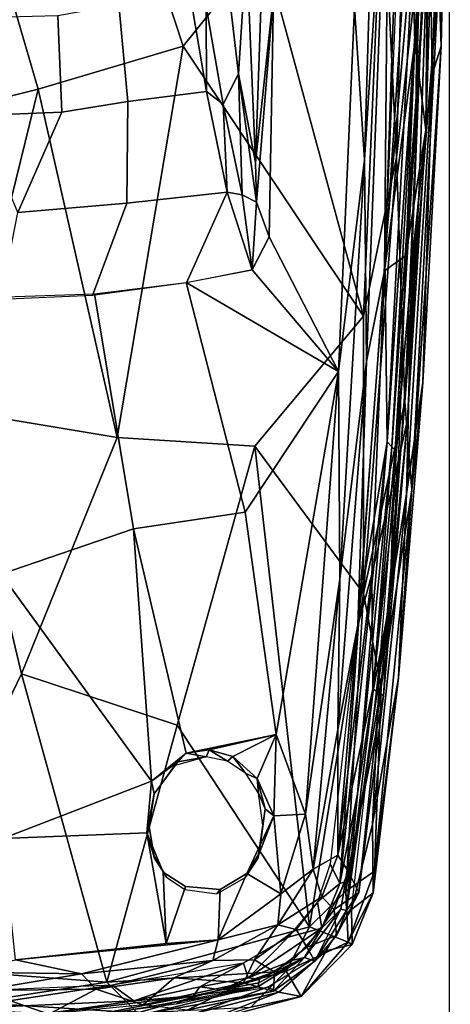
# Model space of a CAD drawing. Header units: millimetres. Extents: x -320 to 320, y -487 to 330.
# Tile 147 of 188: x 277 to 314, y -161 to -75. Entities that reach past the tile are written whole.
import ezdxf

# ---------------------------------------------------------------- set-up
doc = ezdxf.new("R2010")
doc.units = ezdxf.units.MM
doc.layers.add('Layer 01', color=7, linetype='Continuous', true_color=0x000000)
doc.styles.add('Default', font='arial.ttf')
doc.dimstyles.new('Default', dxfattribs={"dimscale": 10, "dimtxt": 2.5, "dimasz": 3, "dimexe": 1, "dimexo": 0.5, "dimgap": 0.8, "dimtad": 1, "dimtoh": 1, "dimzin": 1, "dimdsep": 46, "dimtxsty": 'Default', "dimcen": 2.5, "dimadec": 1, "dimazin": 1, "dimtfac": 1, "dimtdec": 4, "dimtix": 1, "dimtofl": 0, "dimtmove": 1, "dimatfit": 3, "dimfxl": 1, "dimtolj": 1, "dimtzin": 1, "dimarcsym": 0})

# ---------------------------------------------------------------- blocks, each defined once
blk = doc.blocks.new('*D1')
at = {"layer": 'Defpoints', "color": 0}
for p in [(-314.347, -27.146), (314.29, -27.146), (314.29, -476.594)]:
    blk.add_point(p, dxfattribs=at)
at = {"layer": 'Layer 01', "color": 0, "lineweight": -2}
for p, q in [((-314.347, -32.146), (-314.347, -486.594)), ((314.29, -32.146), (314.29, -486.594)), ((-284.347, -476.594), (284.29, -476.594))]:
    blk.add_line(p, q, dxfattribs=at)
at = {"layer": 'Layer 01', "color": 0}
for points in [[(-284.347, -471.594), (-284.347, -481.594), (-314.347, -476.594)], [(284.29, -481.594), (284.29, -471.594), (314.29, -476.594)]]:
    blk.add_solid(points, dxfattribs=at)
at = {"layer": 'Layer 01', "color": 0, "insert": (-0.028, -455.832), "char_height": 25, "attachment_point": 5, "style": 'Default'}
blk.add_mtext('\\A1;628.64', dxfattribs=at)

msp = doc.modelspace()

# ---------------------------------------------------------------- linework, layer by layer
at = {"layer": 'Layer 01'}
for points in [[(292.262, -33.786, 580.031), (279.834, -42.967, 581.068), (290.973, -76.917, 581.244), (298.004, -68.188, 580.387)], [(313.605, -76.898, 572.916), (314.393, -38.764, 571.613), (313.379, -70.793, 574.892)], [(313.794, -48.322, 568.157), (314.393, -38.764, 571.613), (313.605, -76.898, 572.916)], [(308.449, -61.463, 578.785), (309.677, -86.674, 578.541), (310.96, -39.141, 577.272)], [(312.34, -62.668, 576.535), (310.96, -39.141, 577.272), (309.677, -86.674, 578.541)], [(279.834, -42.967, 581.068), (268.139, -46.048, 581.125), (278.289, -80.668, 581.84), (290.973, -76.917, 581.244)], [(269.397, -82.902, 581.78), (278.289, -80.668, 581.84), (268.139, -46.048, 581.125), (261.232, -66.865, 581.198)], [(312.51, -64.906, 567.788), (312.284, -48.693, 567.079), (311.389, -81.347, 567.904)], [(311.457, -73.452, 567.045), (311.389, -81.347, 567.904), (312.284, -48.693, 567.079)], [(312.81, -79.396, 568.805), (312.499, -59.296, 567.579), (313.794, -48.322, 568.157)], [(312.81, -79.396, 568.805), (313.794, -48.322, 568.157), (313.605, -76.898, 572.916)], [(312.51, -64.906, 567.788), (312.233, -84.227, 567.729), (313.249, -52, 566.966)], [(313.249, -52, 566.966), (312.233, -84.227, 567.729), (312.49, -57.172, 565.486)], [(308.996, -53.754, 560.497), (307.049, -104.532, 561.611), (306.871, -86.853, 560.894)], [(308.996, -53.754, 560.497), (306.871, -86.853, 560.894), (307.776, -56.531, 560.136)], [(308.615, -96.583, 562.357), (307.049, -104.532, 561.611), (308.996, -53.754, 560.497)], [(309.926, -58.488, 561.495), (308.615, -96.583, 562.357), (308.996, -53.754, 560.497)], [(306.871, -86.853, 560.894), (306.005, -73.518, 560.508), (307.776, -56.531, 560.136)], [(312.49, -57.172, 565.486), (311.273, -76.587, 564.738), (310.917, -62.211, 563.037)], [(311.273, -76.587, 564.738), (312.49, -57.172, 565.486), (312.233, -84.227, 567.729)], [(310.917, -62.211, 563.037), (308.615, -96.583, 562.357), (309.926, -58.488, 561.495)], [(311.317, -64.989, 566.556), (310.201, -58.979, 566.385), (308.657, -95.382, 567.132)], [(312.81, -79.396, 568.805), (311.013, -95.904, 568.367), (312.499, -59.296, 567.579)], [(298.004, -68.188, 580.387), (306.79, -100.567, 579.567), (308.449, -61.463, 578.785)], [(308.449, -61.463, 578.785), (306.79, -100.567, 579.567), (309.677, -86.674, 578.541)], [(311.273, -76.587, 564.738), (308.615, -96.583, 562.357), (310.917, -62.211, 563.037)], [(310.394, -108.049, 577.611), (312.34, -62.668, 576.535), (309.677, -86.674, 578.541)], [(313.379, -70.793, 574.892), (312.34, -62.668, 576.535), (310.394, -108.049, 577.611)], [(308.657, -95.382, 567.132), (308.869, -111.56, 567.356), (311.317, -64.989, 566.556)], [(311.457, -73.452, 567.045), (311.317, -64.989, 566.556), (308.869, -111.56, 567.356)], [(311.624, -90.049, 568.251), (312.51, -64.906, 567.788), (309.572, -112.295, 568.499)], [(311.389, -81.347, 567.904), (309.572, -112.295, 568.499), (312.51, -64.906, 567.788)], [(311.624, -90.049, 568.251), (312.233, -84.227, 567.729), (312.51, -64.906, 567.788)], [(296.54, -68.362, 558.966), (298.027, -66.88, 560.45), (297.31, -87.106, 560.963)], [(298.027, -66.88, 560.45), (298.902, -72.411, 560.835), (297.31, -87.106, 560.963)], [(290.973, -76.917, 581.244), (306.79, -100.567, 579.567), (298.004, -68.188, 580.387)], [(294.63, -69.131, 556.551), (296.54, -68.362, 558.966), (295.833, -79.331, 559.201)], [(296.54, -68.362, 558.966), (297.31, -87.106, 560.963), (295.833, -79.331, 559.201)], [(294.491, -81.979, 558.203), (293.002, -73.438, 555.261), (294.63, -69.131, 556.551), (295.833, -79.331, 559.201)], [(311.034, -115.753, 575.92), (313.379, -70.793, 574.892), (310.394, -108.049, 577.611)], [(313.379, -70.793, 574.892), (311.034, -115.753, 575.92), (313.605, -76.898, 572.916)], [(297.405, -90.558, 561.191), (297.31, -87.106, 560.963), (298.902, -72.411, 560.835)], [(298.513, -93.596, 561.235), (297.405, -90.558, 561.191), (298.902, -72.411, 560.835)], [(298.902, -72.411, 560.835), (306.005, -73.518, 560.508), (304.581, -105.394, 561.151), (298.513, -93.596, 561.235)], [(286.142, -81.751, 557.017), (280.358, -82.676, 557.029), (279.992, -74.222, 553.59), (285.352, -73.248, 553.624)], [(286.142, -81.751, 557.017), (285.352, -73.248, 553.624), (291.735, -73.279, 554.514), (293.038, -80.891, 557.315)], [(293.038, -80.891, 557.315), (291.735, -73.279, 554.514), (293.002, -73.438, 555.261)], [(293.038, -80.891, 557.315), (293.002, -73.438, 555.261), (294.491, -81.979, 558.203)], [(306.871, -86.853, 560.894), (304.581, -105.394, 561.151), (306.005, -73.518, 560.508)], [(311.457, -73.452, 567.045), (308.869, -111.56, 567.356), (309.28, -111.988, 567.681)], [(311.389, -81.347, 567.904), (311.457, -73.452, 567.045), (309.28, -111.988, 567.681)], [(280.358, -82.676, 557.029), (272.944, -82.975, 557.062), (273.217, -74.404, 553.546), (279.992, -74.222, 553.59)], [(308.615, -96.583, 562.357), (311.273, -76.587, 564.738), (310.486, -95.228, 565.27)], [(310.486, -95.228, 565.27), (311.273, -76.587, 564.738), (312.233, -84.227, 567.729)], [(285.193, -111.192, 581.524), (290.973, -76.917, 581.244), (278.289, -80.668, 581.84)], [(290.973, -76.917, 581.244), (285.193, -111.192, 581.524), (297.259, -111.951, 580.657), (306.79, -100.567, 579.567)], [(311.034, -115.753, 575.92), (311.984, -106.361, 572.788), (313.605, -76.898, 572.916)], [(311.984, -106.361, 572.788), (312.81, -79.396, 568.805), (313.605, -76.898, 572.916)], [(294.491, -81.979, 558.203), (295.833, -79.331, 559.201), (296.145, -89.935, 560.355)], [(295.833, -79.331, 559.201), (297.31, -87.106, 560.963), (297.405, -90.558, 561.191)], [(296.145, -89.935, 560.355), (295.833, -79.331, 559.201), (297.405, -90.558, 561.191)], [(310.559, -116.124, 569.33), (312.81, -79.396, 568.805), (311.984, -106.361, 572.788)], [(312.81, -79.396, 568.805), (310.559, -116.124, 569.33), (311.013, -95.904, 568.367)], [(271.317, -108.864, 581.761), (278.289, -80.668, 581.84), (269.397, -82.902, 581.78)], [(271.317, -108.864, 581.761), (285.193, -111.192, 581.524), (278.289, -80.668, 581.84)], [(286.049, -90.662, 559.783), (286.142, -81.751, 557.017), (293.038, -80.891, 557.315), (294.837, -89.706, 559.925)], [(294.837, -89.706, 559.925), (293.038, -80.891, 557.315), (294.491, -81.979, 558.203)], [(286.049, -90.662, 559.783), (276.486, -91.484, 559.855), (280.358, -82.676, 557.029), (286.142, -81.751, 557.017)], [(309.572, -112.295, 568.499), (311.389, -81.347, 567.904), (309.28, -111.988, 567.681)], [(272.944, -82.975, 557.062), (280.358, -82.676, 557.029), (276.486, -91.484, 559.855)], [(294.837, -89.706, 559.925), (294.491, -81.979, 558.203), (296.145, -89.935, 560.355)], [(309.844, -113.134, 566.655), (310.486, -95.228, 565.27), (312.233, -84.227, 567.729), (310.636, -109.627, 568.118)], [(312.233, -84.227, 567.729), (311.624, -90.049, 568.251), (310.636, -109.627, 568.118)], [(304.581, -105.394, 561.151), (306.871, -86.853, 560.894), (304.698, -123.583, 561.457)], [(307.049, -104.532, 561.611), (304.698, -123.583, 561.457), (306.871, -86.853, 560.894)], [(306.79, -100.567, 579.567), (306.798, -124.856, 579.458), (309.677, -86.674, 578.541)], [(310.394, -108.049, 577.611), (309.677, -86.674, 578.541), (306.798, -124.856, 579.458)], [(291.276, -97.624, 561.523), (283.037, -98.742, 561.731), (286.049, -90.662, 559.783), (294.837, -89.706, 559.925)], [(297.017, -96.491, 561.329), (291.276, -97.624, 561.523), (294.837, -89.706, 559.925)], [(294.837, -89.706, 559.925), (296.145, -89.935, 560.355), (297.017, -96.491, 561.329)], [(297.017, -96.491, 561.329), (296.145, -89.935, 560.355), (297.405, -90.558, 561.191)], [(311.624, -90.049, 568.251), (309.1, -125.534, 568.668), (310.636, -109.627, 568.118)], [(311.624, -90.049, 568.251), (309.572, -112.295, 568.499), (309.1, -125.534, 568.668)], [(276.486, -91.484, 559.855), (286.049, -90.662, 559.783), (283.037, -98.742, 561.731), (275, -99.094, 561.789)], [(298.513, -93.596, 561.235), (297.017, -96.491, 561.329), (297.405, -90.558, 561.191)], [(298.513, -93.596, 561.235), (304.581, -105.394, 561.151), (297.017, -96.491, 561.329)], [(308.657, -95.382, 567.132), (306.484, -125.504, 567.446), (308.869, -111.56, 567.356)], [(307.511, -123.166, 563.701), (308.615, -96.583, 562.357), (310.486, -95.228, 565.27), (309.844, -113.134, 566.655)], [(304.581, -105.394, 561.151), (291.235, -97.604, 561.551), (297.017, -96.491, 561.329)], [(308.252, -130.575, 568.674), (311.013, -95.904, 568.367), (310.559, -116.124, 569.33)], [(308.615, -96.583, 562.357), (306.29, -127.605, 562.588), (307.049, -104.532, 561.611)], [(306.29, -127.605, 562.588), (308.615, -96.583, 562.357), (307.511, -123.166, 563.701)], [(291.235, -97.604, 561.551), (296.419, -117.725, 561.6), (286.618, -119.174, 561.881), (283.217, -98.602, 561.728)], [(296.419, -117.725, 561.6), (291.235, -97.604, 561.551), (304.581, -105.394, 561.151)], [(283.217, -98.602, 561.728), (286.618, -119.174, 561.881), (275.034, -123.149, 562.034), (271.921, -98.965, 561.784)], [(306.79, -100.567, 579.567), (297.259, -111.951, 580.657), (306.798, -124.856, 579.458)], [(307.049, -104.532, 561.611), (304.539, -136.765, 561.981), (304.698, -123.583, 561.457)], [(306.29, -127.605, 562.588), (304.539, -136.765, 561.981), (307.049, -104.532, 561.611)], [(304.581, -105.394, 561.151), (299.123, -137.198, 561.596), (296.419, -117.725, 561.6)], [(301.703, -144.171, 561.5), (299.123, -137.198, 561.596), (304.581, -105.394, 561.151)], [(304.698, -123.583, 561.457), (301.703, -144.171, 561.5), (304.581, -105.394, 561.151)], [(311.034, -115.753, 575.92), (309.85, -132.24, 573.208), (311.984, -106.361, 572.788)], [(309.85, -132.24, 573.208), (310.559, -116.124, 569.33), (311.984, -106.361, 572.788)], [(308.321, -133.006, 577.832), (310.394, -108.049, 577.611), (306.798, -124.856, 579.458)], [(311.034, -115.753, 575.92), (310.394, -108.049, 577.611), (308.321, -133.006, 577.832)], [(264.5, -157.394, 580.259), (276.826, -131.885, 581.29), (271.317, -108.864, 581.761)], [(271.317, -108.864, 581.761), (276.826, -131.885, 581.29), (285.193, -111.192, 581.524)], [(310.636, -109.627, 568.118), (309.1, -125.534, 568.668), (308.543, -133.805, 568.22)], [(310.636, -109.627, 568.118), (308.543, -133.805, 568.22), (309.844, -113.134, 566.655)], [(285.193, -111.192, 581.524), (276.826, -131.885, 581.29), (290.463, -136.366, 580.735), (297.259, -111.951, 580.657)], [(290.463, -136.366, 580.735), (302.04, -154.024, 579.561), (297.259, -111.951, 580.657)], [(297.259, -111.951, 580.657), (302.04, -154.024, 579.561), (306.798, -124.856, 579.458)], [(304.709, -150.226, 567.467), (306.256, -142.385, 567.738), (308.869, -111.56, 567.356)], [(304.709, -150.226, 567.467), (308.869, -111.56, 567.356), (306.484, -125.504, 567.446)], [(308.869, -111.56, 567.356), (306.256, -142.385, 567.738), (309.28, -111.988, 567.681)], [(307.642, -133.368, 568.593), (309.28, -111.988, 567.681), (306.256, -142.385, 567.738)], [(309.572, -112.295, 568.499), (309.28, -111.988, 567.681), (307.642, -133.368, 568.593)], [(309.572, -112.295, 568.499), (307.642, -133.368, 568.593), (309.1, -125.534, 568.668)], [(309.844, -113.134, 566.655), (307.593, -133.201, 565.791), (307.511, -123.166, 563.701)], [(307.593, -133.201, 565.791), (309.844, -113.134, 566.655), (308.543, -133.805, 568.22)], [(309.85, -132.24, 573.208), (307.569, -145.034, 569.436), (310.559, -116.124, 569.33)], [(310.559, -116.124, 569.33), (307.569, -145.034, 569.436), (308.252, -130.575, 568.674)], [(307.744, -149.17, 575.781), (311.034, -115.753, 575.92), (308.321, -133.006, 577.832)], [(311.034, -115.753, 575.92), (307.744, -149.17, 575.781), (309.85, -132.24, 573.208)], [(291.241, -138.832, 561.869), (286.618, -119.174, 561.881), (296.419, -117.725, 561.6), (299.123, -137.198, 561.596)], [(286.618, -119.174, 561.881), (288.195, -141.264, 561.968), (275.034, -123.149, 562.034)], [(291.241, -138.832, 561.869), (288.195, -141.264, 561.968), (286.618, -119.174, 561.881)], [(275.034, -123.149, 562.034), (288.195, -141.264, 561.968), (275.167, -146.3, 562.078)], [(304.525, -147.767, 563.077), (306.29, -127.605, 562.588), (307.511, -123.166, 563.701)], [(307.511, -123.166, 563.701), (307.593, -133.201, 565.791), (304.525, -147.767, 563.077)], [(304.698, -123.583, 561.457), (302.384, -148.997, 561.706), (301.703, -144.171, 561.5)], [(304.698, -123.583, 561.457), (304.539, -136.765, 561.981), (302.384, -148.997, 561.706)], [(306.798, -124.856, 579.458), (302.04, -154.024, 579.561), (305.23, -150.905, 578.629)], [(305.23, -150.905, 578.629), (308.321, -133.006, 577.832), (306.798, -124.856, 579.458)], [(304.709, -150.226, 567.467), (306.484, -125.504, 567.446), (303.861, -148.503, 567.474)], [(305.286, -152.592, 568.67), (309.1, -125.534, 568.668), (307.642, -133.368, 568.593)], [(306.389, -151.016, 568.449), (309.1, -125.534, 568.668), (305.286, -152.592, 568.67)], [(306.389, -151.016, 568.449), (308.543, -133.805, 568.22), (309.1, -125.534, 568.668)], [(306.29, -127.605, 562.588), (304.525, -147.767, 563.077), (304.539, -136.765, 561.981)], [(308.252, -130.575, 568.674), (307.569, -145.034, 569.436), (305.722, -152.507, 568.703)], [(264.5, -157.394, 580.259), (284.287, -158.871, 580.165), (276.826, -131.885, 581.29)], [(284.287, -158.871, 580.165), (290.463, -136.366, 580.735), (276.826, -131.885, 581.29)], [(309.85, -132.24, 573.208), (307.629, -151.056, 573.416), (307.569, -145.034, 569.436)], [(307.629, -151.056, 573.416), (309.85, -132.24, 573.208), (307.744, -149.17, 575.781)], [(305.43, -149.149, 565.266), (304.525, -147.767, 563.077), (307.593, -133.201, 565.791), (308.543, -133.805, 568.22)], [(307.744, -149.17, 575.781), (308.321, -133.006, 577.832), (305.23, -150.905, 578.629)], [(306.256, -142.385, 567.738), (305.286, -152.592, 568.67), (307.642, -133.368, 568.593)], [(308.543, -133.805, 568.22), (306.389, -151.016, 568.449), (305.43, -149.149, 565.266)], [(284.287, -158.871, 580.165), (302.04, -154.024, 579.561), (290.463, -136.366, 580.735)], [(304.539, -136.765, 561.981), (304.525, -147.767, 563.077), (302.384, -148.997, 561.706)], [(293.272, -138.527, 561.796), (291.241, -138.832, 561.869), (299.123, -137.198, 561.596)], [(293.272, -138.527, 561.796), (299.123, -137.198, 561.596), (295.327, -139.119, 561.793)], [(297.461, -141.038, 561.671), (295.327, -139.119, 561.793), (299.123, -137.198, 561.596)], [(297.461, -141.038, 561.671), (299.123, -137.198, 561.596), (298.934, -144.32, 561.581)], [(301.703, -144.171, 561.5), (298.934, -144.32, 561.581), (299.123, -137.198, 561.596)], [(293, -139.156, 564.499), (291.241, -138.832, 561.869), (293.272, -138.527, 561.796)], [(294.875, -139.535, 564.499), (293, -139.156, 564.499), (293.272, -138.527, 561.796)], [(294.875, -139.535, 564.499), (293.272, -138.527, 561.796), (295.327, -139.119, 561.793)], [(288.195, -141.264, 561.968), (291.241, -138.832, 561.869), (290.516, -139.581, 563.29)], [(288.195, -141.264, 561.968), (290.516, -139.581, 563.29), (288.443, -142.384, 564.415)], [(290.186, -139.933, 564.487), (288.443, -142.384, 564.415), (290.516, -139.581, 563.29)], [(293, -139.156, 564.499), (290.186, -139.933, 564.487), (290.516, -139.581, 563.29)], [(293, -139.156, 564.499), (290.516, -139.581, 563.29), (291.241, -138.832, 561.869)], [(296.465, -140.614, 564.499), (294.875, -139.535, 564.499), (295.327, -139.119, 561.793)], [(296.465, -140.614, 564.499), (295.327, -139.119, 561.793), (297.461, -141.038, 561.671)], [(287.786, -145.811, 561.947), (275.167, -146.3, 562.078), (288.195, -141.264, 561.968)], [(287.786, -145.811, 561.947), (288.195, -141.264, 561.968), (288.443, -142.384, 564.415)], [(297.573, -142.326, 564.482), (296.465, -140.614, 564.499), (297.461, -141.038, 561.671)], [(298.18, -143.69, 561.657), (297.461, -141.038, 561.671), (298.934, -144.32, 561.581)], [(297.461, -141.038, 561.671), (298.18, -143.69, 561.657), (297.573, -142.326, 564.482)], [(287.786, -145.811, 561.947), (288.443, -142.384, 564.415), (287.995, -145.252, 564.49)], [(297.978, -145.138, 564.501), (297.573, -142.326, 564.482), (298.18, -143.69, 561.657)], [(306.256, -142.385, 567.738), (304.709, -150.226, 567.467), (305.213, -150.054, 567.765)], [(305.213, -150.054, 567.765), (305.286, -152.592, 568.67), (306.256, -142.385, 567.738)], [(298.934, -144.32, 561.581), (297.646, -147.613, 562.04), (298.18, -143.69, 561.657)], [(297.646, -147.613, 562.04), (297.978, -145.138, 564.501), (298.18, -143.69, 561.657)], [(298.934, -144.32, 561.581), (299.543, -151.133, 561.549), (296.567, -149.366, 561.693)], [(298.934, -144.32, 561.581), (296.567, -149.366, 561.693), (297.646, -147.613, 562.04)], [(301.703, -144.171, 561.5), (299.543, -151.133, 561.549), (298.934, -144.32, 561.581)], [(302.384, -148.997, 561.706), (299.543, -151.133, 561.549), (301.703, -144.171, 561.5)], [(288.395, -147.717, 562.215), (287.786, -145.811, 561.947), (287.995, -145.252, 564.49)], [(288.473, -148.067, 564.499), (288.395, -147.717, 562.215), (287.995, -145.252, 564.49)], [(297.646, -147.613, 562.04), (297.527, -148.067, 564.499), (297.978, -145.138, 564.501)], [(305.722, -152.507, 568.703), (307.569, -145.034, 569.436), (307.629, -151.056, 573.416)], [(287.786, -145.811, 561.947), (289.483, -155.486, 561.86), (276.292, -156.939, 562.056), (275.167, -146.3, 562.078)], [(287.786, -145.811, 561.947), (289.217, -149.236, 561.944), (289.483, -155.486, 561.86)], [(288.395, -147.717, 562.215), (289.217, -149.236, 561.944), (287.786, -145.811, 561.947)], [(289.535, -149.681, 564.499), (288.395, -147.717, 562.215), (288.473, -148.067, 564.499)], [(289.217, -149.236, 561.944), (288.395, -147.717, 562.215), (289.535, -149.681, 564.499)], [(297.527, -148.067, 564.499), (297.646, -147.613, 562.04), (296.567, -149.366, 561.693), (296.465, -149.681, 564.499)], [(303.144, -151.406, 563.029), (302.384, -148.997, 561.706), (304.525, -147.767, 563.077)], [(304.2, -152.522, 565.34), (303.144, -151.406, 563.029), (304.525, -147.767, 563.077), (305.43, -149.149, 565.266)], [(303.144, -151.406, 563.029), (299.269, -153.865, 561.863), (302.384, -148.997, 561.706)], [(299.543, -151.133, 561.549), (302.384, -148.997, 561.706), (299.269, -153.865, 561.863)], [(304.709, -150.226, 567.467), (303.861, -148.503, 567.474), (302.755, -151.839, 567.458)], [(306.389, -151.016, 568.449), (304.2, -152.522, 565.34), (305.43, -149.149, 565.266)], [(307.744, -149.17, 575.781), (305.23, -150.905, 578.629), (305.447, -155.388, 576.409)], [(305.447, -155.388, 576.409), (307.629, -151.056, 573.416), (307.744, -149.17, 575.781)], [(289.217, -149.236, 561.944), (291.19, -150.516, 561.874), (289.483, -155.486, 561.86)], [(291.125, -150.76, 564.499), (291.19, -150.516, 561.874), (289.217, -149.236, 561.944), (289.535, -149.681, 564.499)], [(296.465, -149.681, 564.499), (296.567, -149.366, 561.693), (294.225, -150.777, 561.799), (293.928, -151.154, 564.484)], [(294.05, -155.163, 561.741), (294.225, -150.777, 561.799), (296.567, -149.366, 561.693)], [(296.567, -149.366, 561.693), (299.543, -151.133, 561.549), (294.05, -155.163, 561.741)], [(294.05, -155.163, 561.741), (289.483, -155.486, 561.86), (291.19, -150.516, 561.874), (294.225, -150.777, 561.799)], [(293.928, -151.154, 564.484), (294.225, -150.777, 561.799), (291.19, -150.516, 561.874), (291.125, -150.76, 564.499)], [(303.132, -154.158, 567.529), (304.709, -150.226, 567.467), (302.755, -151.839, 567.458)], [(303.132, -154.158, 567.529), (304.805, -152.497, 568.593), (305.213, -150.054, 567.765)], [(305.213, -150.054, 567.765), (304.709, -150.226, 567.467), (303.132, -154.158, 567.529)], [(305.286, -152.592, 568.67), (305.213, -150.054, 567.765), (304.805, -152.497, 568.593)], [(299.269, -153.865, 561.863), (294.05, -155.163, 561.741), (299.543, -151.133, 561.549)], [(303.144, -151.406, 563.029), (300.899, -154.272, 563.019), (299.269, -153.865, 561.863)], [(301.812, -155.804, 565.411), (300.899, -154.272, 563.019), (303.144, -151.406, 563.029), (304.2, -152.522, 565.34)], [(305.447, -155.388, 576.409), (305.23, -150.905, 578.629), (302.04, -154.024, 579.561)], [(306.389, -151.016, 568.449), (304.431, -154.782, 568.233), (304.2, -152.522, 565.34)], [(306.389, -151.016, 568.449), (305.286, -152.592, 568.67), (304.431, -154.782, 568.233)], [(307.629, -151.056, 573.416), (305.447, -155.388, 576.409), (305.791, -155.581, 573.322)], [(307.629, -151.056, 573.416), (305.791, -155.581, 573.322), (305.722, -152.507, 568.703)], [(300.192, -154.953, 567.446), (303.132, -154.158, 567.529), (302.755, -151.839, 567.458)], [(301.622, -156.717, 568.553), (302.534, -157.046, 568.454), (304.805, -152.497, 568.593)], [(304.805, -152.497, 568.593), (303.132, -154.158, 567.529), (301.622, -156.717, 568.553)], [(304.431, -154.782, 568.233), (301.812, -155.804, 565.411), (304.2, -152.522, 565.34)], [(304.805, -152.497, 568.593), (302.534, -157.046, 568.454), (305.286, -152.592, 568.67)], [(304.431, -154.782, 568.233), (305.286, -152.592, 568.67), (302.534, -157.046, 568.454)], [(305.722, -152.507, 568.703), (305.791, -155.581, 573.322), (303.519, -156.133, 568.7)], [(299.998, -157.905, 578.482), (302.04, -154.024, 579.561), (284.287, -158.871, 580.165)], [(294.05, -155.163, 561.741), (299.269, -153.865, 561.863), (293.596, -156.988, 562.333)], [(293.596, -156.988, 562.333), (299.269, -153.865, 561.863), (297.243, -156.936, 563.173)], [(300.62, -156.944, 567.758), (303.132, -154.158, 567.529), (296.689, -158.5, 567.391)], [(300.192, -154.953, 567.446), (296.689, -158.5, 567.391), (303.132, -154.158, 567.529)], [(297.243, -156.936, 563.173), (299.269, -153.865, 561.863), (300.899, -154.272, 563.019)], [(301.812, -155.804, 565.411), (298.974, -157.981, 565.662), (297.243, -156.936, 563.173), (300.899, -154.272, 563.019)], [(299.998, -157.905, 578.482), (305.447, -155.388, 576.409), (302.04, -154.024, 579.561)], [(303.132, -154.158, 567.529), (300.62, -156.944, 567.758), (301.622, -156.717, 568.553)], [(289.483, -155.486, 561.86), (294.05, -155.163, 561.741), (276.292, -156.939, 562.056)], [(294.05, -155.163, 561.741), (282.061, -158.136, 562.305), (276.292, -156.939, 562.056)], [(282.061, -158.136, 562.305), (294.05, -155.163, 561.741), (293.596, -156.988, 562.333)], [(300.192, -154.953, 567.446), (296.266, -157.208, 567.431), (296.689, -158.5, 567.391)], [(302.534, -157.046, 568.454), (301.812, -155.804, 565.411), (304.431, -154.782, 568.233)], [(298.89, -159.674, 568.413), (298.974, -157.981, 565.662), (301.812, -155.804, 565.411), (302.534, -157.046, 568.454)], [(301.335, -160.126, 574.045), (305.447, -155.388, 576.409), (299.998, -157.905, 578.482)], [(305.791, -155.581, 573.322), (305.447, -155.388, 576.409), (301.335, -160.126, 574.045)], [(305.791, -155.581, 573.322), (301.335, -160.126, 574.045), (303.519, -156.133, 568.7)], [(301.622, -156.717, 568.553), (297.532, -159.282, 568.629), (298.89, -159.674, 568.413)], [(297.532, -159.282, 568.629), (301.622, -156.717, 568.553), (297.605, -158.928, 568.439)], [(297.605, -158.928, 568.439), (301.622, -156.717, 568.553), (297.659, -158.609, 567.715)], [(297.659, -158.609, 567.715), (301.622, -156.717, 568.553), (300.62, -156.944, 567.758)], [(303.519, -156.133, 568.7), (299.364, -159.746, 569.097), (298.386, -159.331, 568.616)], [(298.89, -159.674, 568.413), (302.534, -157.046, 568.454), (301.622, -156.717, 568.553)], [(299.364, -159.746, 569.097), (303.519, -156.133, 568.7), (301.335, -160.126, 574.045)], [(272.7, -160.653, 579.555), (284.287, -158.871, 580.165), (264.5, -157.394, 580.259)], [(276.292, -156.939, 562.056), (282.061, -158.136, 562.305), (272.173, -157.99, 562.205)], [(283.349, -159.488, 563.412), (282.061, -158.136, 562.305), (293.596, -156.988, 562.333)], [(283.349, -159.488, 563.412), (293.596, -156.988, 562.333), (290.204, -158.491, 563.242)], [(284.754, -159.132, 567.424), (286.654, -160.515, 567.469), (296.266, -157.208, 567.431)], [(286.654, -160.515, 567.469), (292.439, -159.303, 567.423), (296.266, -157.208, 567.431)], [(297.243, -156.936, 563.173), (296.28, -158.947, 565.453), (290.204, -158.491, 563.242), (293.596, -156.988, 562.333)], [(296.266, -157.208, 567.431), (292.439, -159.303, 567.423), (296.689, -158.5, 567.391)], [(298.974, -157.981, 565.662), (296.28, -158.947, 565.453), (297.243, -156.936, 563.173)], [(300.62, -156.944, 567.758), (296.689, -158.5, 567.391), (297.659, -158.609, 567.715)], [(282.061, -158.136, 562.305), (273.215, -159.61, 563.075), (272.173, -157.99, 562.205)], [(273.215, -159.61, 563.075), (282.061, -158.136, 562.305), (283.349, -159.488, 563.412)], [(290.204, -158.491, 563.242), (287.486, -160.874, 565.982), (283.349, -159.488, 563.412)], [(286.985, -161.578, 578.085), (299.998, -157.905, 578.482), (284.287, -158.871, 580.165)], [(286.985, -161.578, 578.085), (296.903, -161.063, 575.718), (299.998, -157.905, 578.482)], [(290.204, -158.491, 563.242), (296.28, -158.947, 565.453), (287.486, -160.874, 565.982)], [(292.439, -159.303, 567.423), (294.336, -159.549, 567.967), (296.689, -158.5, 567.391)], [(294.336, -159.549, 567.967), (297.659, -158.609, 567.715), (296.689, -158.5, 567.391)], [(297.659, -158.609, 567.715), (294.336, -159.549, 567.967), (297.605, -158.928, 568.439)], [(296.28, -158.947, 565.453), (298.974, -157.981, 565.662), (298.89, -159.674, 568.413)], [(301.335, -160.126, 574.045), (299.998, -157.905, 578.482), (296.903, -161.063, 575.718)], [(284.754, -159.132, 567.424), (274.466, -159.595, 567.421), (271.103, -161.223, 567.438)], [(286.654, -160.515, 567.469), (284.754, -159.132, 567.424), (271.103, -161.223, 567.438)], [(286.985, -161.578, 578.085), (284.287, -158.871, 580.165), (272.7, -160.653, 579.555)], [(283.349, -159.488, 563.412), (279.207, -161.694, 566.16), (273.215, -159.61, 563.075)], [(287.486, -160.874, 565.982), (279.207, -161.694, 566.16), (283.349, -159.488, 563.412)], [(279.244, -162.446, 568.63), (298.386, -159.331, 568.616), (292.205, -161.563, 569.185)], [(288.131, -161.569, 568.609), (297.532, -159.282, 568.629), (286.036, -161.39, 568.61)], [(292.439, -159.303, 567.423), (286.654, -160.515, 567.469), (291.874, -160.09, 568.022)], [(287.486, -160.874, 565.982), (296.28, -158.947, 565.453), (291.343, -161.342, 568.157)], [(288.131, -161.569, 568.609), (298.89, -159.674, 568.413), (297.532, -159.282, 568.629)], [(290.411, -160.765, 568.599), (297.532, -159.282, 568.629), (291.874, -160.09, 568.022)], [(291.343, -161.342, 568.157), (296.28, -158.947, 565.453), (298.89, -159.674, 568.413)], [(291.874, -160.09, 568.022), (297.532, -159.282, 568.629), (294.336, -159.549, 567.967)], [(291.874, -160.09, 568.022), (294.336, -159.549, 567.967), (292.439, -159.303, 567.423)], [(292.205, -161.563, 569.185), (298.386, -159.331, 568.616), (299.364, -159.746, 569.097)], [(294.336, -159.549, 567.967), (297.532, -159.282, 568.629), (297.605, -158.928, 568.439)], [(273.215, -159.61, 563.075), (279.207, -161.694, 566.16), (270.736, -161.431, 565.663)], [(283.875, -161.631, 568.617), (291.874, -160.09, 568.022), (279.075, -161.612, 568.096)], [(279.075, -161.612, 568.096), (291.874, -160.09, 568.022), (286.654, -160.515, 567.469)], [(290.411, -160.765, 568.599), (291.874, -160.09, 568.022), (283.875, -161.631, 568.617)], [(298.89, -159.674, 568.413), (288.131, -161.569, 568.609), (291.343, -161.342, 568.157)], [(292.205, -161.563, 569.185), (299.364, -159.746, 569.097), (292.312, -162.516, 573.193)], [(299.364, -159.746, 569.097), (301.335, -160.126, 574.045), (292.312, -162.516, 573.193)], [(296.903, -161.063, 575.718), (292.312, -162.516, 573.193), (301.335, -160.126, 574.045)], [(279.075, -161.612, 568.096), (286.654, -160.515, 567.469), (271.103, -161.223, 567.438)], [(286.985, -161.578, 578.085), (272.7, -160.653, 579.555), (271.79, -163.403, 576.891)]]:
    msp.add_3dface(points, dxfattribs=at)

# ---------------------------------------------------------------- dimensions: what is measured, and where the dimension line sits
dim = msp.add_linear_dim(base=(314.29, -476.594), p1=(-314.347, -27.146), p2=(314.29, -27.146), dimstyle='Default', override={"dimscale": 10, "dimtxt": 2.5, "dimasz": 3, "dimexe": 1, "dimexo": 0.5, "dimgap": 0.8, "dimtad": 1, "dimtih": 0, "dimtoh": 0, "dimdec": 2, "dimlfac": 1, "dimzin": 1, "dimtxsty": 'Default', "dimsah": 0, "dimcen": 2.5, "dimadec": 1, "dimazin": 1, "dimtix": 0, "dimtmove": 0, "dimtzin": 1}, dxfattribs=at)
dim.commit()
dim.dimension.update_dxf_attribs({"geometry": '*D1', "text_midpoint": (-0.028, -455.832)})

doc.saveas('drawing.dxf')
